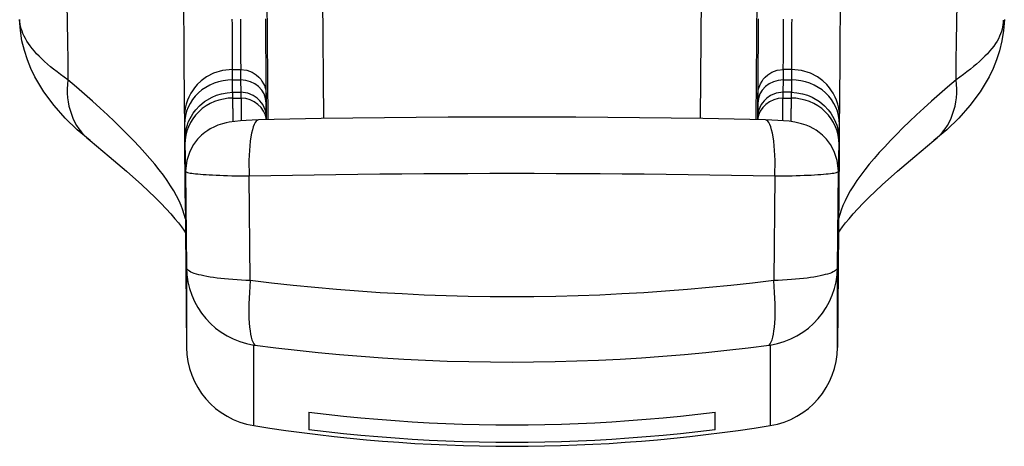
# Model space of a CAD drawing. Header units: inches. Extents: x 18 to 169, y 12 to 113.
# Tile 2 of 27: x 19.884 to 21.096, y 11.873 to 12.398. Entities that reach past the tile are written whole.
import ezdxf

# ---------------------------------------------------------------- set-up
doc = ezdxf.new("R2010")
doc.units = ezdxf.units.IN
doc.header["$MEASUREMENT"] = 0
doc.layers.add('Visible Edges(ANSI)', color=7, linetype='Continuous', lineweight=25)
doc.layers.add('Visible Tangent Edges(ANSI)', color=7, linetype='Continuous', lineweight=25)

msp = doc.modelspace()

# ---------------------------------------------------------------- linework, layer by layer
at = {"layer": 'Visible Edges(ANSI)'}
for p, q in [((20.1463, 12.3369), (20.1563, 12.3369)), ((20.8346, 12.3369), (20.8246, 12.3369)), ((20.1468, 12.3087), (20.1568, 12.3087)), ((20.8341, 12.3087), (20.8241, 12.3087)), ((20.0876, 12.2352), (20.0897, 11.9948)), ((20.8933, 12.2352), (20.8912, 11.9948)), ((20.0886, 12.1978), (20.0886, 12.1966)), ((20.8923, 12.1966), (20.8923, 12.1978)), ((20.2404, 11.9152), (20.2404, 11.8935)), ((20.7404, 11.8935), (20.7404, 11.9152))]:
    msp.add_line(p, q, dxfattribs=at)
at = {"layer": 'Visible Edges(ANSI)', "flags": 128}
for points in [[(20.0875, 12.2827), (20.0874, 12.2976), (20.0873, 12.3146), (20.0871, 12.3338), (20.087, 12.355), (20.0868, 12.3783), (20.0866, 12.4035), (20.0864, 12.4307), (20.0862, 12.4596)], [(20.8947, 12.4596), (20.8945, 12.4307), (20.8943, 12.4035), (20.8941, 12.3783), (20.8939, 12.355), (20.8938, 12.3338), (20.8936, 12.3146), (20.8935, 12.2976), (20.8934, 12.2827)], [(19.971, 12.2492), (19.9552, 12.2627), (19.9405, 12.277), (19.9268, 12.2924), (19.9143, 12.3092), (19.9031, 12.3278), (19.8982, 12.3379), (19.8939, 12.3487), (19.8902, 12.3601), (19.8872, 12.3721), (19.8853, 12.3848), (19.8844, 12.3981)], [(21.0965, 12.3981), (21.0956, 12.3848), (21.0936, 12.372), (21.0907, 12.3599), (21.087, 12.3485), (21.0826, 12.3378), (21.0777, 12.3277), (21.0666, 12.3092), (21.0541, 12.2924), (21.0404, 12.277), (21.0257, 12.2627), (21.0099, 12.2492)], [(20.1463, 12.3369), (20.134, 12.3356), (20.1232, 12.3322), (20.1145, 12.3276), (20.1079, 12.3227), (20.1031, 12.3182), (20.0997, 12.3141), (20.0971, 12.3105), (20.0952, 12.3075), (20.0927, 12.3026), (20.0911, 12.299), (20.0895, 12.2941), (20.0887, 12.2908), (20.0882, 12.2886), (20.0878, 12.286), (20.0875, 12.283), (20.0874, 12.2817), (20.0873, 12.2795), (20.0873, 12.2784), (20.0873, 12.2779), (20.0873, 12.2776), (20.0873, 12.2774), (20.0873, 12.2769), (20.0873, 12.2754), (20.0873, 12.273), (20.0873, 12.2695)], [(20.1563, 12.3369), (20.1642, 12.3359), (20.1708, 12.3334), (20.1756, 12.3303), (20.1789, 12.3273), (20.1812, 12.3247), (20.1827, 12.3226), (20.1846, 12.3193), (20.1856, 12.3169), (20.1862, 12.3153), (20.1869, 12.313), (20.1874, 12.3106), (20.1875, 12.3094), (20.1877, 12.3076), (20.1877, 12.3067), (20.1878, 12.3062), (20.1878, 12.3059), (20.1878, 12.3058), (20.1878, 12.3055), (20.1878, 12.3048), (20.1878, 12.3018)], [(20.7931, 12.3018), (20.7931, 12.3048), (20.7931, 12.3055), (20.7931, 12.3058), (20.7931, 12.3059), (20.7931, 12.3062), (20.7932, 12.3067), (20.7932, 12.3076), (20.7934, 12.3094), (20.7936, 12.3106), (20.794, 12.313), (20.7947, 12.3152), (20.7963, 12.3192), (20.7982, 12.3226), (20.7997, 12.3247), (20.802, 12.3273), (20.8053, 12.3303), (20.8101, 12.3334), (20.8167, 12.3359), (20.8246, 12.3369)], [(20.8936, 12.2695), (20.8936, 12.273), (20.8936, 12.2754), (20.8936, 12.2769), (20.8936, 12.2774), (20.8936, 12.2776), (20.8936, 12.2779), (20.8936, 12.2784), (20.8936, 12.2795), (20.8935, 12.2817), (20.8934, 12.2831), (20.8931, 12.2859), (20.8927, 12.2887), (20.8922, 12.2909), (20.8914, 12.294), (20.8898, 12.2989), (20.8882, 12.3026), (20.8857, 12.3075), (20.8838, 12.3105), (20.8812, 12.3141), (20.8778, 12.3182), (20.873, 12.3227), (20.8664, 12.3276), (20.8577, 12.3322), (20.8469, 12.3356), (20.8346, 12.3369)], [(20.0878, 12.2436), (20.0878, 12.2479), (20.0878, 12.2492), (20.0878, 12.2499), (20.0878, 12.251), (20.0879, 12.2529), (20.088, 12.2542), (20.0882, 12.2566), (20.0886, 12.2592), (20.0889, 12.261), (20.0895, 12.2638), (20.0909, 12.2685), (20.092, 12.2718), (20.0941, 12.2764), (20.0958, 12.2794), (20.0981, 12.2829), (20.1012, 12.2871), (20.1057, 12.292), (20.1121, 12.2974), (20.1212, 12.3028), (20.1268, 12.3051), (20.133, 12.307), (20.1398, 12.3082), (20.1468, 12.3087)], [(20.1883, 12.275), (20.1883, 12.277), (20.1883, 12.2777), (20.1882, 12.2783), (20.1882, 12.2792), (20.188, 12.2809), (20.1879, 12.2821), (20.1875, 12.2843), (20.1869, 12.2864), (20.1864, 12.288), (20.1855, 12.2902), (20.1837, 12.2935), (20.1823, 12.2957), (20.1801, 12.2983), (20.1769, 12.3014), (20.172, 12.3047), (20.1652, 12.3075), (20.1568, 12.3087)], [(20.8241, 12.3087), (20.8157, 12.3075), (20.8088, 12.3047), (20.804, 12.3014), (20.8008, 12.2983), (20.7986, 12.2957), (20.7972, 12.2935), (20.7955, 12.2902), (20.794, 12.2864), (20.7934, 12.2842), (20.793, 12.2821), (20.7928, 12.2809), (20.7927, 12.2792), (20.7926, 12.2783), (20.7926, 12.2777), (20.7926, 12.277), (20.7926, 12.275)], [(20.8341, 12.3087), (20.8411, 12.3082), (20.8479, 12.307), (20.8542, 12.3051), (20.8598, 12.3028), (20.8688, 12.2974), (20.8752, 12.292), (20.8797, 12.2871), (20.8829, 12.2829), (20.8851, 12.2794), (20.8867, 12.2764), (20.8888, 12.2718), (20.8901, 12.2684), (20.8914, 12.2639), (20.8921, 12.2609), (20.8924, 12.259), (20.8927, 12.2567), (20.8929, 12.2541), (20.893, 12.2529), (20.8931, 12.251), (20.8931, 12.25), (20.8931, 12.2492), (20.8931, 12.2479), (20.8931, 12.2436)], [(20.188, 12.2813), (20.1879, 12.2904), (20.1878, 12.3018)], [(20.7929, 12.2813), (20.793, 12.2904), (20.7931, 12.3018)], [(20.8024, 12.2748), (20.764, 12.2756), (20.7254, 12.2763), (20.6865, 12.2769), (20.6474, 12.2774), (20.6083, 12.2778), (20.569, 12.2781), (20.5297, 12.2783), (20.4905, 12.2783), (20.4512, 12.2783), (20.4119, 12.2781), (20.3726, 12.2778), (20.3335, 12.2774), (20.2944, 12.2769), (20.2555, 12.2763), (20.2169, 12.2756), (20.1785, 12.2748)], [(20.1785, 12.2748), (20.1707, 12.2746), (20.1632, 12.2742), (20.1561, 12.2737), (20.1493, 12.2729), (20.1424, 12.2719), (20.1387, 12.2713), (20.1342, 12.2701), (20.1282, 12.2681), (20.1242, 12.2664), (20.1191, 12.2638), (20.1159, 12.2619), (20.1123, 12.2593), (20.1081, 12.2559), (20.1035, 12.2511), (20.0985, 12.2446), (20.0937, 12.2358), (20.0901, 12.2248), (20.0887, 12.2122)], [(20.8922, 12.2122), (20.8907, 12.2248), (20.8871, 12.2358), (20.8824, 12.2446), (20.8774, 12.2511), (20.8727, 12.2559), (20.8686, 12.2594), (20.8649, 12.262), (20.8618, 12.2639), (20.8566, 12.2665), (20.8526, 12.2681), (20.8467, 12.2701), (20.8384, 12.2719), (20.8315, 12.273), (20.8247, 12.2737), (20.8177, 12.2742), (20.8102, 12.2746), (20.8024, 12.2748)], [(19.971, 12.2492), (19.9946, 12.2299), (20.0159, 12.2117), (20.0347, 12.1948), (20.0511, 12.1793), (20.0582, 12.1722), (20.0647, 12.1654), (20.0705, 12.1591), (20.0755, 12.1532), (20.0799, 12.1479), (20.0835, 12.1431), (20.0864, 12.139), (20.0885, 12.1356)], [(20.8924, 12.1356), (20.8945, 12.139), (20.8974, 12.1431), (20.901, 12.1479), (20.9054, 12.1532), (20.9104, 12.1591), (20.9162, 12.1654), (20.9227, 12.1722), (20.9298, 12.1794), (20.9462, 12.1949), (20.965, 12.2117), (20.9863, 12.2299), (21.0099, 12.2492)], [(20.0886, 12.1978), (20.0887, 12.2045), (20.0887, 12.2122)], [(20.8922, 12.2122), (20.8922, 12.2045), (20.8923, 12.1978)], [(20.2404, 11.9152), (20.2618, 11.9126), (20.2831, 11.9102), (20.3044, 11.9081), (20.3255, 11.9063), (20.3466, 11.9047), (20.3676, 11.9032), (20.3884, 11.9021), (20.4091, 11.9011), (20.4297, 11.9004), (20.4501, 11.8998), (20.4704, 11.8995), (20.4904, 11.8994), (20.5105, 11.8995), (20.5308, 11.8998), (20.5512, 11.9004), (20.5717, 11.9011), (20.5925, 11.9021), (20.6133, 11.9032), (20.6343, 11.9047), (20.6554, 11.9063), (20.6765, 11.9081), (20.6978, 11.9102), (20.7191, 11.9126), (20.7404, 11.9152)], [(20.7404, 11.8935), (20.7191, 11.8909), (20.6978, 11.8886), (20.6765, 11.8865), (20.6554, 11.8846), (20.6343, 11.883), (20.6133, 11.8816), (20.5925, 11.8804), (20.5717, 11.8794), (20.5512, 11.8787), (20.5308, 11.8782), (20.5105, 11.8779), (20.4904, 11.8778), (20.4704, 11.8779), (20.4501, 11.8782), (20.4297, 11.8787), (20.4091, 11.8794), (20.3884, 11.8804), (20.3676, 11.8816), (20.3466, 11.883), (20.3255, 11.8846), (20.3044, 11.8865), (20.2831, 11.8886), (20.2618, 11.8909), (20.2404, 11.8935)]]:
    msp.add_lwpolyline(points, dxfattribs=at)
at = {"layer": 'Visible Edges(ANSI)'}
for centre, radius, start, end in [((20.1882, 11.9957), 0.0984, 180.5, 260.853), ((20.7927, 11.9957), 0.0984, 279.147, 359.5), ((20.4904, 13.8731), 2, 260.853, 279.147)]:
    msp.add_arc(centre, radius, start, end, dxfattribs=at)
for centre, major_axis, ratio, start_param, end_param in [((20.0798, 13.238), (0.0084, -1.0598), 0.00028, 5.864998, 5.953767), ((20.9011, 13.2381), (-0.0084, -1.0599), 0.000282, 0.32942, 0.418186)]:
    msp.add_ellipse(centre, major_axis=major_axis, ratio=ratio, start_param=start_param, end_param=end_param, dxfattribs=at)
at = {"layer": 'Visible Tangent Edges(ANSI)'}
for p, q in [((20.259, 12.2764), (20.2553, 12.7059)), ((20.7256, 12.7059), (20.7219, 12.2764)), ((20.1864, 12.6667), (20.1898, 12.2751)), ((20.7911, 12.2751), (20.7945, 12.6667)), ((20.1465, 12.3087), (20.1464, 12.324)), ((20.1464, 12.324), (20.1564, 12.324)), ((20.1564, 12.324), (20.1565, 12.3087)), ((20.8244, 12.3087), (20.8245, 12.324)), ((20.8245, 12.324), (20.8345, 12.324)), ((20.8345, 12.324), (20.8344, 12.3087)), ((20.1469, 12.3015), (20.1568, 12.3015)), ((20.188, 12.2815), (20.1878, 12.2955)), ((20.7931, 12.2955), (20.7929, 12.2815)), ((20.824, 12.3015), (20.834, 12.3015)), ((20.0887, 12.2114), (20.0897, 12.0929)), ((20.1682, 12.0771), (20.1671, 12.2058)), ((20.8138, 12.2058), (20.8127, 12.0771)), ((20.8912, 12.0929), (20.8922, 12.2114)), ((20.0897, 12.0929), (20.0897, 11.9948)), ((20.8912, 11.9948), (20.8912, 12.0929)), ((20.1725, 11.8985), (20.1725, 11.9977)), ((20.8084, 11.9977), (20.8084, 11.8985))]:
    msp.add_line(p, q, dxfattribs=at)
at = {"layer": 'Visible Tangent Edges(ANSI)', "flags": 128}
for points in [[(19.9426, 12.418), (19.9429, 12.3945), (19.9432, 12.3711), (19.9435, 12.3476), (19.9439, 12.3241)], [(21.037, 12.3241), (21.0373, 12.3476), (21.0377, 12.3711), (21.038, 12.3945), (21.0383, 12.418)], [(20.1881, 12.28), (20.1881, 12.2835), (20.1881, 12.2875), (20.1881, 12.292), (20.188, 12.2968), (20.188, 12.3021), (20.188, 12.3078), (20.1879, 12.314), (20.1879, 12.3206), (20.1878, 12.3276), (20.1878, 12.3351), (20.1877, 12.343), (20.1877, 12.3513), (20.1876, 12.36), (20.1876, 12.3692), (20.1875, 12.3788), (20.1874, 12.3887), (20.1874, 12.3991)], [(20.7935, 12.3992), (20.7935, 12.3888), (20.7934, 12.3789), (20.7933, 12.3693), (20.7933, 12.3602), (20.7932, 12.3515), (20.7932, 12.3432), (20.7931, 12.3353), (20.793, 12.3278), (20.793, 12.3208), (20.793, 12.3141), (20.7929, 12.308), (20.7929, 12.3022), (20.7929, 12.2969), (20.7928, 12.292), (20.7928, 12.2876), (20.7928, 12.2836), (20.7928, 12.28)], [(19.9439, 12.3241), (19.9392, 12.3273), (19.9347, 12.3305), (19.9304, 12.3338), (19.9262, 12.337), (19.9223, 12.3402), (19.9185, 12.3435), (19.9149, 12.3467), (19.9115, 12.3499), (19.9083, 12.3531), (19.9053, 12.3562), (19.9025, 12.3594), (19.8999, 12.3625), (19.8975, 12.3657), (19.8953, 12.3688), (19.8933, 12.3718), (19.8915, 12.3749), (19.8899, 12.3779), (19.8885, 12.3809), (19.8873, 12.3838), (19.8863, 12.3867), (19.8855, 12.3896), (19.885, 12.3925), (19.8846, 12.3953), (19.8845, 12.3981)], [(20.1465, 12.337), (20.1465, 12.3414), (20.1465, 12.3461), (20.1465, 12.351), (20.1464, 12.3561), (20.1464, 12.3615), (20.1463, 12.3672), (20.1463, 12.373), (20.1463, 12.3791), (20.1462, 12.3855), (20.1462, 12.3921), (20.1461, 12.3989)], [(20.1561, 12.3988), (20.1561, 12.392), (20.1562, 12.3854), (20.1562, 12.3791), (20.1562, 12.373), (20.1563, 12.3671), (20.1563, 12.3615), (20.1564, 12.3561), (20.1564, 12.3509), (20.1564, 12.346), (20.1565, 12.3413), (20.1565, 12.3369)], [(20.8244, 12.3369), (20.8244, 12.3414), (20.8245, 12.3461), (20.8245, 12.351), (20.8245, 12.3562), (20.8246, 12.3616), (20.8246, 12.3672), (20.8247, 12.3731), (20.8247, 12.3792), (20.8247, 12.3855), (20.8248, 12.3921), (20.8248, 12.3989)], [(20.8348, 12.3989), (20.8347, 12.3921), (20.8347, 12.3855), (20.8346, 12.3791), (20.8346, 12.373), (20.8346, 12.3672), (20.8345, 12.3615), (20.8345, 12.3561), (20.8344, 12.351), (20.8344, 12.3461), (20.8344, 12.3414), (20.8343, 12.337)], [(21.095, 12.3973), (21.095, 12.3946), (21.0948, 12.3919), (21.0944, 12.3891), (21.0938, 12.3863), (21.093, 12.3835), (21.0919, 12.3806), (21.0907, 12.3777), (21.0892, 12.3747), (21.0875, 12.3717), (21.0855, 12.3687), (21.0834, 12.3656), (21.081, 12.3625), (21.0784, 12.3594), (21.0756, 12.3562), (21.0726, 12.3531), (21.0694, 12.3499), (21.066, 12.3467), (21.0624, 12.3435), (21.0587, 12.3403), (21.0547, 12.337), (21.0505, 12.3338), (21.0462, 12.3306), (21.0417, 12.3273), (21.037, 12.3241)], [(20.1464, 12.324), (20.1464, 12.3251), (20.1464, 12.3261), (20.1464, 12.327), (20.1464, 12.3279), (20.1464, 12.3288), (20.1464, 12.3296), (20.1464, 12.3304), (20.1464, 12.3312), (20.1464, 12.3319), (20.1464, 12.3325), (20.1464, 12.3331), (20.1463, 12.3337), (20.1463, 12.3342), (20.1463, 12.3347), (20.1463, 12.3351), (20.1463, 12.3355), (20.1463, 12.3358), (20.1463, 12.3361), (20.1463, 12.3364), (20.1463, 12.3366), (20.1463, 12.3367), (20.1463, 12.3368), (20.1463, 12.3369), (20.1463, 12.3369)], [(20.1563, 12.3369), (20.1563, 12.3369), (20.1563, 12.3368), (20.1563, 12.3367), (20.1563, 12.3366), (20.1563, 12.3364), (20.1563, 12.3361), (20.1563, 12.3358), (20.1563, 12.3355), (20.1563, 12.3351), (20.1563, 12.3347), (20.1563, 12.3342), (20.1563, 12.3337), (20.1563, 12.3331), (20.1563, 12.3325), (20.1563, 12.3318), (20.1563, 12.3311), (20.1563, 12.3304), (20.1563, 12.3296), (20.1563, 12.3288), (20.1563, 12.3279), (20.1563, 12.327), (20.1563, 12.3261), (20.1563, 12.3251), (20.1564, 12.324)], [(20.8245, 12.324), (20.8246, 12.3251), (20.8246, 12.3261), (20.8246, 12.327), (20.8246, 12.3279), (20.8246, 12.3288), (20.8246, 12.3296), (20.8246, 12.3304), (20.8246, 12.3312), (20.8246, 12.3319), (20.8246, 12.3325), (20.8246, 12.3331), (20.8246, 12.3337), (20.8246, 12.3342), (20.8246, 12.3347), (20.8246, 12.3351), (20.8246, 12.3355), (20.8246, 12.3358), (20.8246, 12.3361), (20.8246, 12.3364), (20.8246, 12.3366), (20.8246, 12.3367), (20.8246, 12.3368), (20.8246, 12.3369), (20.8246, 12.3369)], [(20.8346, 12.3369), (20.8346, 12.3369), (20.8346, 12.3368), (20.8346, 12.3367), (20.8346, 12.3366), (20.8346, 12.3364), (20.8346, 12.3361), (20.8346, 12.3358), (20.8346, 12.3355), (20.8346, 12.3351), (20.8346, 12.3347), (20.8346, 12.3342), (20.8345, 12.3337), (20.8345, 12.3331), (20.8345, 12.3325), (20.8345, 12.3319), (20.8345, 12.3312), (20.8345, 12.3304), (20.8345, 12.3296), (20.8345, 12.3288), (20.8345, 12.3279), (20.8345, 12.327), (20.8345, 12.3261), (20.8345, 12.3251), (20.8345, 12.324)], [(20.0884, 12.1529), (20.0871, 12.1583), (20.0853, 12.1638), (20.0831, 12.1695), (20.0806, 12.1753), (20.0775, 12.1813), (20.0741, 12.1874), (20.0702, 12.1937), (20.066, 12.2001), (20.0613, 12.2067), (20.0562, 12.2134), (20.0507, 12.2202), (20.0448, 12.2272), (20.0385, 12.2344), (20.0318, 12.2418), (20.0247, 12.2493), (20.0172, 12.2569), (20.0093, 12.2647), (20.001, 12.2727), (19.9924, 12.2809), (19.9834, 12.2892), (19.974, 12.2977), (19.9643, 12.3063), (19.9543, 12.3151), (19.9439, 12.3241)], [(21.037, 12.3241), (21.0266, 12.3151), (21.0166, 12.3063), (21.0069, 12.2977), (20.9975, 12.2892), (20.9885, 12.2809), (20.9799, 12.2727), (20.9716, 12.2648), (20.9638, 12.2569), (20.9563, 12.2493), (20.9492, 12.2418), (20.9425, 12.2345), (20.9362, 12.2273), (20.9303, 12.2203), (20.9247, 12.2134), (20.9197, 12.2067), (20.915, 12.2001), (20.9107, 12.1937), (20.9068, 12.1874), (20.9034, 12.1813), (20.9004, 12.1753), (20.8978, 12.1695), (20.8956, 12.1638), (20.8939, 12.1583), (20.8925, 12.1529)], [(20.1469, 12.3015), (20.1469, 12.3021), (20.1469, 12.3026), (20.1469, 12.3032), (20.1469, 12.3037), (20.1469, 12.3042), (20.1469, 12.3046), (20.1469, 12.305), (20.1469, 12.3055), (20.1469, 12.3058), (20.1469, 12.3062), (20.1469, 12.3065), (20.1469, 12.3069), (20.1469, 12.3071), (20.1469, 12.3074), (20.1468, 12.3076), (20.1468, 12.3079), (20.1468, 12.308), (20.1468, 12.3082), (20.1468, 12.3083), (20.1468, 12.3085), (20.1468, 12.3085), (20.1468, 12.3086), (20.1468, 12.3086), (20.1468, 12.3087)], [(20.1568, 12.3087), (20.1568, 12.3086), (20.1568, 12.3086), (20.1568, 12.3085), (20.1568, 12.3085), (20.1568, 12.3083), (20.1568, 12.3082), (20.1568, 12.308), (20.1568, 12.3079), (20.1568, 12.3076), (20.1568, 12.3074), (20.1568, 12.3071), (20.1568, 12.3069), (20.1568, 12.3065), (20.1568, 12.3062), (20.1568, 12.3058), (20.1568, 12.3055), (20.1568, 12.305), (20.1568, 12.3046), (20.1568, 12.3042), (20.1568, 12.3037), (20.1568, 12.3032), (20.1568, 12.3026), (20.1568, 12.3021), (20.1568, 12.3015)], [(20.1878, 12.2955), (20.1878, 12.2968), (20.1878, 12.298), (20.1878, 12.2992), (20.1878, 12.3002), (20.1878, 12.3012), (20.1878, 12.3021), (20.1878, 12.3028), (20.1878, 12.3035), (20.1878, 12.3041), (20.1878, 12.3046), (20.1878, 12.305), (20.1878, 12.3053), (20.1878, 12.3056), (20.1878, 12.3057), (20.1878, 12.3057), (20.1878, 12.3057), (20.1878, 12.3055), (20.1878, 12.3052), (20.1878, 12.3049), (20.1878, 12.3045), (20.1878, 12.3039), (20.1878, 12.3033), (20.1878, 12.3026), (20.1878, 12.3018)], [(20.7931, 12.3018), (20.7931, 12.3026), (20.7931, 12.3033), (20.7931, 12.3039), (20.7931, 12.3045), (20.7931, 12.3049), (20.7931, 12.3052), (20.7931, 12.3055), (20.7931, 12.3057), (20.7931, 12.3057), (20.7931, 12.3057), (20.7931, 12.3056), (20.7931, 12.3053), (20.7931, 12.305), (20.7931, 12.3046), (20.7931, 12.3041), (20.7931, 12.3035), (20.7931, 12.3028), (20.7931, 12.3021), (20.7931, 12.3012), (20.7931, 12.3002), (20.7931, 12.2992), (20.7931, 12.298), (20.7931, 12.2968), (20.7931, 12.2955)], [(20.824, 12.3015), (20.8241, 12.3021), (20.8241, 12.3026), (20.8241, 12.3032), (20.8241, 12.3037), (20.8241, 12.3042), (20.8241, 12.3046), (20.8241, 12.305), (20.8241, 12.3055), (20.8241, 12.3058), (20.8241, 12.3062), (20.8241, 12.3065), (20.8241, 12.3069), (20.8241, 12.3071), (20.8241, 12.3074), (20.8241, 12.3076), (20.8241, 12.3079), (20.8241, 12.308), (20.8241, 12.3082), (20.8241, 12.3083), (20.8241, 12.3085), (20.8241, 12.3085), (20.8241, 12.3086), (20.8241, 12.3086), (20.8241, 12.3087)], [(20.8341, 12.3087), (20.8341, 12.3086), (20.8341, 12.3086), (20.8341, 12.3085), (20.8341, 12.3085), (20.8341, 12.3083), (20.8341, 12.3082), (20.8341, 12.308), (20.834, 12.3079), (20.834, 12.3076), (20.834, 12.3074), (20.834, 12.3071), (20.834, 12.3069), (20.834, 12.3065), (20.834, 12.3062), (20.834, 12.3058), (20.834, 12.3055), (20.834, 12.305), (20.834, 12.3046), (20.834, 12.3042), (20.834, 12.3037), (20.834, 12.3032), (20.834, 12.3026), (20.834, 12.3021), (20.834, 12.3015)], [(20.1473, 12.2727), (20.1472, 12.2736), (20.1472, 12.2746), (20.1472, 12.2756), (20.1472, 12.2766), (20.1472, 12.2776), (20.1472, 12.2787), (20.1472, 12.2798), (20.1471, 12.2809), (20.1471, 12.282), (20.1471, 12.2831), (20.1471, 12.2843), (20.1471, 12.2855), (20.1471, 12.2867), (20.1471, 12.2879), (20.147, 12.2892), (20.147, 12.2905), (20.147, 12.2918), (20.147, 12.2931), (20.147, 12.2944), (20.147, 12.2958), (20.1469, 12.2972), (20.1469, 12.2986), (20.1469, 12.3), (20.1469, 12.3015)], [(20.1568, 12.3015), (20.1569, 12.3001), (20.1569, 12.2987), (20.1569, 12.2974), (20.1569, 12.2961), (20.1569, 12.2948), (20.1569, 12.2935), (20.157, 12.2922), (20.157, 12.291), (20.157, 12.2897), (20.157, 12.2885), (20.157, 12.2873), (20.157, 12.2862), (20.157, 12.285), (20.1571, 12.2839), (20.1571, 12.2828), (20.1571, 12.2817), (20.1571, 12.2806), (20.1571, 12.2796), (20.1571, 12.2786), (20.1571, 12.2776), (20.1571, 12.2766), (20.1572, 12.2756), (20.1572, 12.2747), (20.1572, 12.2738)], [(20.1878, 12.3018), (20.1878, 12.3007), (20.1878, 12.2997), (20.1878, 12.2987), (20.1878, 12.2977), (20.1878, 12.2968), (20.1879, 12.2958), (20.1879, 12.2949), (20.1879, 12.2939), (20.1879, 12.293), (20.1879, 12.2921), (20.1879, 12.2913), (20.1879, 12.2904), (20.1879, 12.2896), (20.1879, 12.2887), (20.1879, 12.2879), (20.1879, 12.2871), (20.1879, 12.2863), (20.188, 12.2856), (20.188, 12.2848), (20.188, 12.2841), (20.188, 12.2834), (20.188, 12.2827), (20.188, 12.282), (20.188, 12.2813)], [(20.7929, 12.2813), (20.7929, 12.282), (20.7929, 12.2826), (20.7929, 12.2834), (20.7929, 12.2841), (20.7929, 12.2848), (20.7929, 12.2856), (20.7929, 12.2863), (20.793, 12.2871), (20.793, 12.2879), (20.793, 12.2887), (20.793, 12.2896), (20.793, 12.2904), (20.793, 12.2913), (20.793, 12.2921), (20.793, 12.293), (20.793, 12.2939), (20.793, 12.2949), (20.793, 12.2958), (20.793, 12.2968), (20.7931, 12.2977), (20.7931, 12.2987), (20.7931, 12.2997), (20.7931, 12.3007), (20.7931, 12.3018)], [(20.8237, 12.2738), (20.8237, 12.2747), (20.8237, 12.2756), (20.8237, 12.2766), (20.8238, 12.2776), (20.8238, 12.2786), (20.8238, 12.2796), (20.8238, 12.2806), (20.8238, 12.2817), (20.8238, 12.2828), (20.8238, 12.2839), (20.8239, 12.285), (20.8239, 12.2862), (20.8239, 12.2873), (20.8239, 12.2885), (20.8239, 12.2897), (20.8239, 12.291), (20.8239, 12.2922), (20.824, 12.2935), (20.824, 12.2948), (20.824, 12.2961), (20.824, 12.2974), (20.824, 12.2987), (20.824, 12.3001), (20.824, 12.3015)], [(20.834, 12.3015), (20.834, 12.3), (20.834, 12.2986), (20.834, 12.2972), (20.8339, 12.2958), (20.8339, 12.2944), (20.8339, 12.2931), (20.8339, 12.2918), (20.8339, 12.2905), (20.8339, 12.2892), (20.8338, 12.2879), (20.8338, 12.2867), (20.8338, 12.2855), (20.8338, 12.2843), (20.8338, 12.2831), (20.8338, 12.282), (20.8338, 12.2809), (20.8337, 12.2798), (20.8337, 12.2787), (20.8337, 12.2776), (20.8337, 12.2766), (20.8337, 12.2756), (20.8337, 12.2746), (20.8337, 12.2736), (20.8336, 12.2727)], [(20.0876, 12.2352), (20.0877, 12.2259), (20.0878, 12.2174), (20.0879, 12.2097), (20.0879, 12.2028), (20.088, 12.1968), (20.088, 12.1916), (20.0881, 12.1873), (20.0881, 12.1838), (20.0881, 12.1812), (20.0882, 12.1794), (20.0882, 12.1785), (20.0882, 12.1784), (20.0882, 12.1792), (20.0882, 12.1808), (20.0882, 12.1833), (20.0882, 12.1866), (20.0882, 12.1908), (20.0881, 12.1958), (20.0881, 12.2017), (20.088, 12.2084), (20.088, 12.2159), (20.0879, 12.2243), (20.0879, 12.2335), (20.0878, 12.2435)], [(20.0878, 12.2435), (20.0878, 12.2443), (20.0878, 12.2451), (20.0878, 12.2458), (20.0878, 12.2464), (20.0878, 12.247), (20.0878, 12.2475), (20.0878, 12.2479), (20.0878, 12.2483), (20.0878, 12.2486), (20.0878, 12.2488), (20.0878, 12.249), (20.0878, 12.2491), (20.0878, 12.2491), (20.0878, 12.249), (20.0878, 12.2489), (20.0878, 12.2487), (20.0878, 12.2485), (20.0878, 12.2481), (20.0878, 12.2477), (20.0878, 12.2473), (20.0878, 12.2467), (20.0878, 12.2461), (20.0878, 12.2455), (20.0878, 12.2447)], [(20.0878, 12.2447), (20.0879, 12.2397), (20.088, 12.235), (20.088, 12.2305), (20.0881, 12.2262), (20.0881, 12.2223), (20.0881, 12.2185), (20.0882, 12.2151), (20.0882, 12.2119), (20.0883, 12.2089), (20.0883, 12.2063), (20.0883, 12.2039), (20.0884, 12.2017), (20.0884, 12.1998), (20.0884, 12.1982), (20.0885, 12.1969), (20.0885, 12.1958), (20.0885, 12.195), (20.0885, 12.1945), (20.0886, 12.1942), (20.0886, 12.1942), (20.0886, 12.1944), (20.0886, 12.195), (20.0886, 12.1958), (20.0886, 12.1968)], [(20.8923, 12.1968), (20.8923, 12.1958), (20.8923, 12.195), (20.8923, 12.1944), (20.8923, 12.1942), (20.8923, 12.1942), (20.8924, 12.1945), (20.8924, 12.195), (20.8924, 12.1958), (20.8924, 12.1969), (20.8925, 12.1982), (20.8925, 12.1998), (20.8925, 12.2017), (20.8925, 12.2039), (20.8926, 12.2063), (20.8926, 12.2089), (20.8927, 12.2119), (20.8927, 12.2151), (20.8927, 12.2185), (20.8928, 12.2223), (20.8928, 12.2262), (20.8929, 12.2305), (20.8929, 12.235), (20.893, 12.2397), (20.8931, 12.2447)], [(20.8931, 12.2435), (20.893, 12.2335), (20.893, 12.2243), (20.8929, 12.2159), (20.8929, 12.2084), (20.8928, 12.2017), (20.8928, 12.1958), (20.8927, 12.1908), (20.8927, 12.1866), (20.8927, 12.1833), (20.8927, 12.1808), (20.8927, 12.1792), (20.8927, 12.1784), (20.8927, 12.1785), (20.8927, 12.1794), (20.8928, 12.1812), (20.8928, 12.1838), (20.8928, 12.1873), (20.8929, 12.1916), (20.8929, 12.1968), (20.893, 12.2028), (20.893, 12.2097), (20.8931, 12.2174), (20.8932, 12.2259), (20.8933, 12.2352)], [(20.8931, 12.2447), (20.8931, 12.2455), (20.8931, 12.2461), (20.8931, 12.2467), (20.8931, 12.2473), (20.8931, 12.2477), (20.8931, 12.2481), (20.8931, 12.2485), (20.8931, 12.2487), (20.8931, 12.2489), (20.8931, 12.249), (20.8931, 12.2491), (20.8931, 12.2491), (20.8931, 12.249), (20.8931, 12.2488), (20.8931, 12.2486), (20.8931, 12.2483), (20.8931, 12.2479), (20.8931, 12.2475), (20.8931, 12.247), (20.8931, 12.2464), (20.8931, 12.2458), (20.8931, 12.2451), (20.8931, 12.2443), (20.8931, 12.2435)], [(20.0886, 12.1968), (20.0886, 12.1974), (20.0886, 12.1979), (20.0886, 12.1984), (20.0886, 12.199), (20.0887, 12.1995), (20.0887, 12.2001), (20.0887, 12.2007), (20.0887, 12.2013), (20.0887, 12.2018), (20.0887, 12.2024), (20.0887, 12.203), (20.0887, 12.2036), (20.0887, 12.2042), (20.0887, 12.2049), (20.0887, 12.2055), (20.0887, 12.2061), (20.0887, 12.2067), (20.0887, 12.2074), (20.0887, 12.208), (20.0887, 12.2087), (20.0887, 12.2093), (20.0887, 12.21), (20.0887, 12.2107), (20.0887, 12.2114)], [(20.0887, 12.2114), (20.0889, 12.211), (20.0894, 12.2107), (20.0901, 12.2103), (20.0912, 12.21), (20.0926, 12.2097), (20.0943, 12.2094), (20.0962, 12.2091), (20.0985, 12.2088), (20.101, 12.2085), (20.1039, 12.2082), (20.107, 12.2079), (20.1103, 12.2076), (20.114, 12.2074), (20.1178, 12.2072), (20.1219, 12.207), (20.1262, 12.2068), (20.1308, 12.2066), (20.1355, 12.2064), (20.1404, 12.2062), (20.1455, 12.2061), (20.1507, 12.206), (20.1561, 12.2059), (20.1615, 12.2058), (20.1671, 12.2058)], [(20.1671, 12.2058), (20.1936, 12.2063), (20.2202, 12.2067), (20.247, 12.2072), (20.2738, 12.2075), (20.3007, 12.2079), (20.3277, 12.2082), (20.3548, 12.2084), (20.3819, 12.2086), (20.409, 12.2088), (20.4362, 12.2089), (20.4633, 12.209), (20.4905, 12.209), (20.5176, 12.209), (20.5447, 12.2089), (20.5719, 12.2088), (20.599, 12.2086), (20.6261, 12.2084), (20.6532, 12.2082), (20.6802, 12.2079), (20.7071, 12.2075), (20.7339, 12.2072), (20.7607, 12.2067), (20.7873, 12.2063), (20.8138, 12.2058)], [(20.8138, 12.2058), (20.8194, 12.2058), (20.8248, 12.2059), (20.8302, 12.206), (20.8354, 12.2061), (20.8404, 12.2062), (20.8453, 12.2064), (20.8501, 12.2066), (20.8546, 12.2067), (20.8589, 12.2069), (20.863, 12.2072), (20.8668, 12.2074), (20.8705, 12.2076), (20.8738, 12.2079), (20.877, 12.2082), (20.8798, 12.2085), (20.8824, 12.2088), (20.8846, 12.2091), (20.8866, 12.2094), (20.8883, 12.2097), (20.8897, 12.21), (20.8908, 12.2103), (20.8915, 12.2107), (20.892, 12.211), (20.8922, 12.2114)], [(20.8922, 12.2114), (20.8922, 12.2107), (20.8922, 12.21), (20.8922, 12.2093), (20.8922, 12.2087), (20.8922, 12.208), (20.8922, 12.2074), (20.8922, 12.2067), (20.8922, 12.2061), (20.8922, 12.2055), (20.8922, 12.2049), (20.8922, 12.2042), (20.8922, 12.2036), (20.8922, 12.203), (20.8922, 12.2024), (20.8922, 12.2018), (20.8922, 12.2013), (20.8922, 12.2007), (20.8922, 12.2001), (20.8922, 12.1995), (20.8922, 12.199), (20.8923, 12.1984), (20.8923, 12.1979), (20.8923, 12.1974), (20.8923, 12.1968)], [(20.1682, 12.0771), (20.1627, 12.0773), (20.1573, 12.0776), (20.152, 12.0779), (20.1467, 12.0782), (20.1416, 12.0786), (20.1367, 12.0791), (20.1319, 12.0796), (20.1274, 12.0801), (20.123, 12.0807), (20.1189, 12.0814), (20.115, 12.082), (20.1113, 12.0827), (20.1079, 12.0835), (20.1048, 12.0842), (20.102, 12.085), (20.0994, 12.0859), (20.0972, 12.0867), (20.0952, 12.0875), (20.0936, 12.0884), (20.0922, 12.0893), (20.0911, 12.0902), (20.0904, 12.0911), (20.0899, 12.092), (20.0897, 12.0929)], [(20.8912, 12.0929), (20.891, 12.092), (20.8905, 12.0911), (20.8898, 12.0902), (20.8887, 12.0893), (20.8874, 12.0884), (20.8857, 12.0876), (20.8838, 12.0867), (20.8815, 12.0859), (20.879, 12.085), (20.8761, 12.0843), (20.873, 12.0835), (20.8696, 12.0827), (20.866, 12.082), (20.8621, 12.0814), (20.858, 12.0807), (20.8536, 12.0801), (20.8491, 12.0796), (20.8443, 12.0791), (20.8394, 12.0786), (20.8343, 12.0782), (20.829, 12.0779), (20.8236, 12.0776), (20.8182, 12.0773), (20.8127, 12.0771)], [(20.8127, 12.0771), (20.7863, 12.0739), (20.7598, 12.071), (20.7332, 12.0684), (20.7064, 12.066), (20.6796, 12.0639), (20.6527, 12.062), (20.6257, 12.0605), (20.5987, 12.0592), (20.5717, 12.0582), (20.5446, 12.0575), (20.5175, 12.0571), (20.4905, 12.0569), (20.4634, 12.0571), (20.4363, 12.0575), (20.4093, 12.0582), (20.3822, 12.0592), (20.3552, 12.0605), (20.3282, 12.062), (20.3013, 12.0639), (20.2745, 12.066), (20.2477, 12.0684), (20.2211, 12.071), (20.1946, 12.0739), (20.1682, 12.0771)], [(20.1725, 11.9977), (20.1725, 11.9977), (20.1725, 11.9977), (20.1725, 11.9977), (20.1725, 11.9977), (20.1726, 11.9977), (20.1726, 11.9977), (20.1726, 11.9977), (20.1727, 11.9977), (20.1727, 11.9977), (20.1728, 11.9977), (20.1728, 11.9978), (20.1729, 11.9978), (20.1729, 11.9978), (20.173, 11.9978), (20.1731, 11.9978), (20.1731, 11.9977), (20.1732, 11.9977), (20.1733, 11.9977), (20.1734, 11.9977), (20.1734, 11.9977), (20.1735, 11.9977), (20.1736, 11.9977), (20.1737, 11.9977), (20.1738, 11.9977)], [(20.1738, 11.9977), (20.1997, 11.9944), (20.2258, 11.9913), (20.2519, 11.9886), (20.2782, 11.9861), (20.3046, 11.9839), (20.331, 11.982), (20.3575, 11.9804), (20.3841, 11.9791), (20.4107, 11.978), (20.4373, 11.9773), (20.4639, 11.9769), (20.4905, 11.9767), (20.5171, 11.9769), (20.5437, 11.9773), (20.5703, 11.9781), (20.5968, 11.9791), (20.6234, 11.9804), (20.6499, 11.982), (20.6763, 11.9839), (20.7027, 11.9861), (20.729, 11.9886), (20.7551, 11.9913), (20.7812, 11.9944), (20.8071, 11.9977)], [(20.8071, 11.9977), (20.8072, 11.9977), (20.8073, 11.9977), (20.8074, 11.9977), (20.8075, 11.9977), (20.8075, 11.9977), (20.8076, 11.9977), (20.8077, 11.9977), (20.8078, 11.9977), (20.8078, 11.9978), (20.8079, 11.9978), (20.808, 11.9978), (20.808, 11.9978), (20.8081, 11.9978), (20.8081, 11.9977), (20.8082, 11.9977), (20.8082, 11.9977), (20.8083, 11.9977), (20.8083, 11.9977), (20.8083, 11.9977), (20.8084, 11.9977), (20.8084, 11.9977), (20.8084, 11.9977), (20.8084, 11.9977), (20.8084, 11.9977)]]:
    msp.add_lwpolyline(points, dxfattribs=at)
at = {"layer": 'Visible Tangent Edges(ANSI)'}
for centre, major_axis, ratio, start_param, end_param in [((20.0328, 12.3258), (-0.0618, -0.0766), 0.850645, 5.332793, 6.283185), ((20.1464, 12.27), (-0.0591, -0.0005), 0.913858, 4.704588, 6.283185), ((20.1564, 12.2952), (0.0315, 0.0003), 0.913858, 0.000183, 1.562974), ((20.8245, 12.2952), (-0.0315, 0.0003), 0.913858, 4.720211, 6.283002), ((20.8345, 12.27), (0.0591, -0.0005), 0.913858, 0, 1.578598), ((20.9481, 12.3258), (0.0618, -0.0766), 0.850645, 0, 0.950392), ((20.1469, 12.2453), (-0.0591, -0.0007), 0.952219, 4.701877, 6.280756), ((20.1568, 12.2715), (0.0315, 0.0003), 0.952219, 0.10636, 1.560239), ((20.824, 12.2715), (-0.0315, 0.0003), 0.952219, 4.722946, 6.176825), ((20.834, 12.2453), (0.0591, -0.0007), 0.952219, 0.002429, 1.581309), ((20.1798, 12.2158), (-0.0013, 0.059), 0.222323, 0, 1.736301), ((20.8011, 12.2158), (0.0013, 0.059), 0.222323, 4.546884, 6.283185), ((20.1478, 12.2119), (-0.0591, 0.0003), 0.995774, 0, 0.014258), ((20.8331, 12.2119), (0.0591, 0.0003), 0.995774, 6.268927, 6.283185), ((20.1477, 12.1973), (-0.0591, 0.0004), 0.997474, 0, 0.015948), ((20.8332, 12.1973), (0.0591, 0.0004), 0.997474, 6.267237, 6.283185), ((20.1882, 12.0938), (-0.0984, 0), 0.989073, 0.008742, 1.411068), ((20.7927, 12.0938), (0.0984, 0), 0.989073, 4.872117, 6.274443), ((20.1894, 12.0938), (-0.0129, -0.0976), 0.194493, 4.90997, 6.134065), ((20.7915, 12.0938), (0.0129, -0.0976), 0.194493, 0.14912, 1.373215)]:
    msp.add_ellipse(centre, major_axis=major_axis, ratio=ratio, start_param=start_param, end_param=end_param, dxfattribs=at)

doc.saveas('drawing.dxf')
